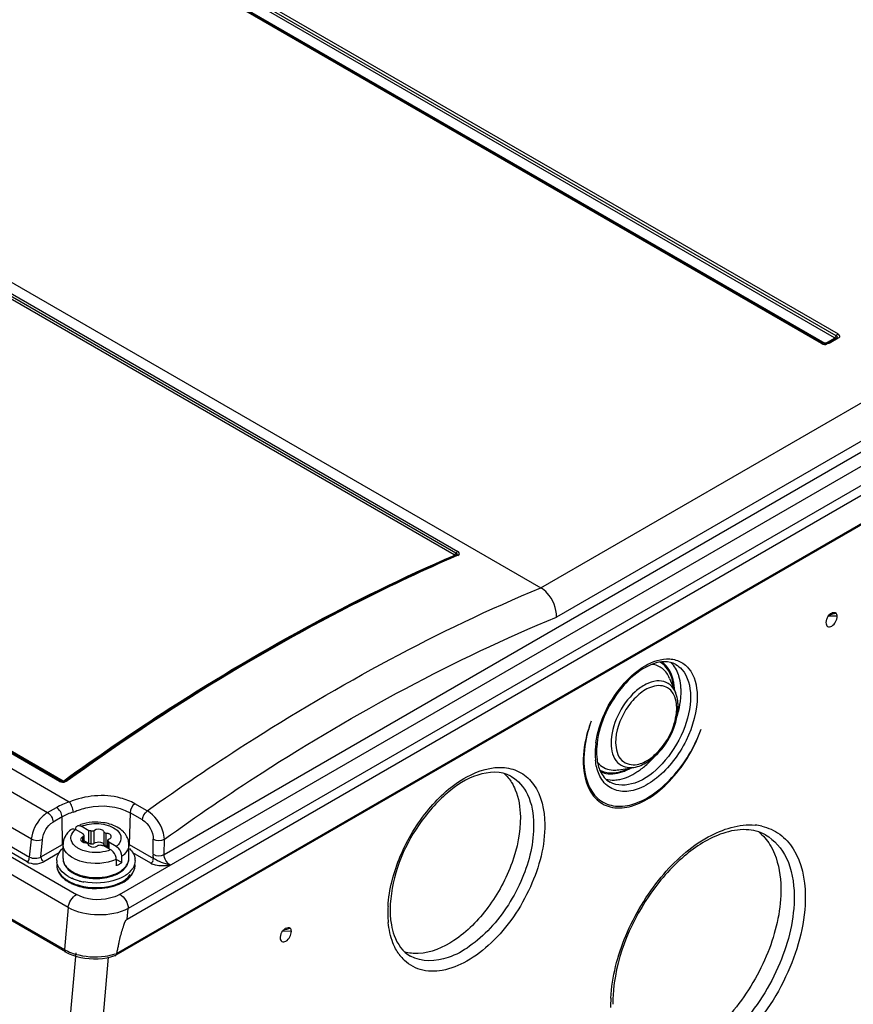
# Model space of a CAD drawing. Header units: inches. Extents: x 0 to 117, y 0 to 83.
# Tile 51 of 60: x 106.27 to 108.36, y 20.28 to 22.76. Entities that reach past the tile are written whole.
import ezdxf

# ---------------------------------------------------------------- set-up
doc = ezdxf.new("R2010")
doc.units = ezdxf.units.IN
doc.header["$LTSCALE"] = 6.431102
doc.header["$MEASUREMENT"] = 0
doc.layers.get('0').update_dxf_attribs({"linetype": 'CONTINUOUS'})

msp = doc.modelspace()

# ---------------------------------------------------------------- linework, layer by layer
at = {"color": 7, "linetype": 'CONTINUOUS'}
for p, q in [((101.9331, 24.5853), (107.5739, 21.3287)), ((106.3895, 20.791), (100.1058, 24.4188)), ((100.0556, 24.3898), (106.3353, 20.7643)), ((106.295, 20.6976), (100.0142, 24.3237)), ((108.3112, 21.9568), (104.7476, 24.0141)), ((108.3156, 21.9617), (104.752, 24.0191)), ((104.7563, 24.024), (108.3199, 21.9666)), ((108.2785, 21.9427), (104.7149, 24.0001)), ((108.2825, 21.9431), (104.7189, 24.0005)), ((104.7236, 24.0003), (108.2872, 21.9429)), ((107.3562, 21.4116), (103.7974, 23.4661)), ((107.3607, 21.416), (103.802, 23.4705)), ((103.8066, 23.4749), (107.3653, 21.4204)), ((106.3649, 20.8428), (102.8062, 22.8973)), ((102.8108, 22.8983), (106.3695, 20.8437)), ((102.8153, 22.8991), (106.3741, 20.8446)), ((107.5739, 21.3287), (109.2286, 22.284)), ((109.2711, 22.2129), (107.6128, 21.2555)), ((109.4367, 22.1972), (106.5377, 20.5235)), ((106.6282, 20.6596), (109.2721, 22.186)), ((106.5158, 20.5589), (109.2882, 22.1598)), ((106.5354, 20.4972), (109.4397, 22.174)), ((109.4624, 22.1127), (106.5065, 20.4061)), ((106.5083, 20.4106), (109.4647, 22.1175)), ((108.289, 21.9429), (108.3112, 21.9557)), ((108.316, 21.9559), (108.2937, 21.9431)), ((108.3199, 21.9555), (108.2977, 21.9427)), ((108.3164, 21.9562), (108.316, 21.9559)), ((108.3208, 21.9639), (108.3194, 21.964)), ((108.2925, 21.9414), (108.293, 21.9422)), ((108.293, 21.9422), (108.2932, 21.943)), ((104.9733, 21.4127), (106.2903, 20.6523)), ((107.3598, 21.41), (107.3568, 21.4087)), ((107.3615, 21.4108), (107.3598, 21.41)), ((107.362, 21.411), (107.3615, 21.4108)), ((107.3615, 21.4108), (107.3615, 21.4108)), ((107.362, 21.411), (107.362, 21.411)), ((107.3653, 21.4103), (107.3623, 21.409)), ((107.3669, 21.4192), (107.3653, 21.4204)), ((104.9575, 21.3965), (106.4081, 20.559)), ((106.2839, 20.641), (104.9664, 21.4016)), ((106.3874, 20.5259), (104.9368, 21.3634)), ((108.3013, 21.2641), (108.3033, 21.2654)), ((108.3178, 21.2576), (108.2951, 21.2574)), ((104.9721, 21.2321), (106.3781, 20.4204)), ((106.3801, 20.4149), (104.9741, 21.2266)), ((107.8971, 21.1015), (107.912, 21.066)), ((107.6817, 20.8935), (107.6817, 20.8905)), ((107.7692, 20.8719), (107.8072, 20.8779)), ((106.3697, 20.8435), (106.3695, 20.8437)), ((106.3767, 20.8448), (106.3791, 20.8465)), ((106.3806, 20.8444), (106.3806, 20.8444)), ((106.3807, 20.8422), (106.3828, 20.8431)), ((106.3834, 20.8464), (106.3809, 20.8446)), ((106.3828, 20.8431), (106.3849, 20.8442)), ((106.3353, 20.7643), (106.3576, 20.7772)), ((106.5855, 20.7689), (106.5545, 20.7867)), ((106.3716, 20.7535), (106.3492, 20.7406)), ((106.3731, 20.6844), (106.3716, 20.7535)), ((106.5423, 20.7641), (106.5405, 20.6844)), ((106.5735, 20.7461), (106.5423, 20.7641)), ((106.4249, 20.7109), (106.4058, 20.7219)), ((106.4178, 20.7309), (106.4198, 20.73)), ((106.4388, 20.719), (106.4198, 20.73)), ((106.4388, 20.6868), (106.4388, 20.719)), ((106.4447, 20.6861), (106.4447, 20.7182)), ((106.452, 20.6872), (106.452, 20.7193)), ((106.2903, 20.6523), (106.295, 20.6976)), ((106.3187, 20.653), (106.3222, 20.6962)), ((106.4186, 20.6983), (106.4183, 20.6967)), ((106.4242, 20.6912), (106.4242, 20.7033)), ((106.4249, 20.7109), (106.4249, 20.7075)), ((106.4268, 20.6912), (106.4268, 20.7061)), ((106.4388, 20.6868), (106.4268, 20.6938)), ((106.4772, 20.6833), (106.4772, 20.7154)), ((106.4826, 20.6802), (106.4826, 20.7123)), ((106.4868, 20.6752), (106.4868, 20.695)), ((106.4874, 20.6748), (106.4874, 20.6935)), ((106.4943, 20.7013), (106.495, 20.7027)), ((106.495, 20.7027), (106.4953, 20.7044)), ((106.6004, 20.6597), (106.6007, 20.6976)), ((106.6282, 20.6596), (106.6285, 20.6975)), ((106.3187, 20.653), (106.3731, 20.6844)), ((106.3741, 20.6491), (106.3741, 20.6845)), ((106.4203, 20.6925), (106.4221, 20.6912)), ((106.4683, 20.6901), (106.4707, 20.6894)), ((106.4707, 20.6894), (106.473, 20.6884)), ((106.4938, 20.6711), (106.4748, 20.6821)), ((106.4807, 20.6805), (106.4826, 20.6802)), ((106.5077, 20.6792), (106.4887, 20.6902)), ((106.4887, 20.6902), (106.4887, 20.6741)), ((106.4958, 20.6699), (106.4938, 20.6711)), ((106.5096, 20.6779), (106.5077, 20.6792)), ((106.5395, 20.6491), (106.5395, 20.6845)), ((106.5405, 20.6844), (106.6016, 20.6491)), ((106.3643, 20.6634), (106.3257, 20.6411)), ((106.5218, 20.6389), (106.5079, 20.6469)), ((106.5079, 20.6469), (106.5079, 20.6309)), ((106.5218, 20.6389), (106.5218, 20.655)), ((106.5946, 20.6373), (106.5494, 20.6634)), ((106.3983, 20.6154), (106.3993, 20.6148)), ((106.3872, 20.5929), (106.3882, 20.5923)), ((106.3874, 20.5259), (106.3781, 20.4204)), ((106.5354, 20.4972), (106.5377, 20.5235)), ((106.931, 20.473), (106.9329, 20.4743)), ((106.9475, 20.4664), (106.9248, 20.4662)), ((106.4059, 20.4126), (106.2886, 19.0783)), ((106.3854, 19.2287), (106.4886, 20.4012)), ((106.3898, 20.4099), (106.3988, 20.4063))]:
    msp.add_line(p, q, dxfattribs=at)
for points in [[(108.3112, 21.9568), (108.3118, 21.9571), (108.3123, 21.9575), (108.3129, 21.958), (108.3134, 21.9585), (108.3139, 21.9591), (108.3144, 21.9597), (108.3148, 21.9603), (108.3152, 21.961), (108.3159, 21.9624)], [(108.3112, 21.9568), (108.3114, 21.9567), (108.3115, 21.9565), (108.3116, 21.9564), (108.3116, 21.9563), (108.3116, 21.9562), (108.3116, 21.9561), (108.3115, 21.956), (108.3114, 21.9559), (108.3112, 21.9557)], [(108.3152, 21.9553), (108.3148, 21.9552), (108.3144, 21.9551), (108.3139, 21.955), (108.3134, 21.955), (108.3129, 21.9551), (108.3123, 21.9552), (108.3118, 21.9555), (108.3112, 21.9557)], [(108.3159, 21.9624), (108.3164, 21.963), (108.3168, 21.9637), (108.3173, 21.9643), (108.3178, 21.9648), (108.3183, 21.9654), (108.3188, 21.9658), (108.3194, 21.9662), (108.3199, 21.9666)], [(108.3199, 21.9555), (108.3194, 21.9558), (108.3188, 21.9561), (108.3183, 21.9562), (108.3178, 21.9563), (108.3173, 21.9563), (108.3168, 21.9562), (108.3164, 21.9561), (108.316, 21.9559)], [(108.2785, 21.9427), (108.2791, 21.943), (108.2796, 21.9432), (108.2802, 21.9434), (108.2807, 21.9434), (108.2812, 21.9434), (108.2817, 21.9434), (108.2821, 21.9433), (108.2825, 21.9431)], [(108.2851, 21.9422), (108.2856, 21.9422), (108.2861, 21.9424), (108.2867, 21.9426), (108.2872, 21.9429)], [(108.289, 21.9429), (108.2888, 21.9428), (108.2886, 21.9427), (108.2884, 21.9427), (108.2882, 21.9427), (108.288, 21.9427), (108.2878, 21.9427), (108.2876, 21.9427), (108.2874, 21.9428), (108.2872, 21.9429)], [(108.2911, 21.9422), (108.2906, 21.9422), (108.2901, 21.9424), (108.2895, 21.9426), (108.289, 21.9429)], [(108.2937, 21.9431), (108.2941, 21.9433), (108.2945, 21.9434)], [(108.2945, 21.9434), (108.295, 21.9434), (108.2955, 21.9434)], [(108.2955, 21.9434), (108.296, 21.9434), (108.2966, 21.9432), (108.2971, 21.943), (108.2977, 21.9427)], [(107.3561, 21.4102), (107.3563, 21.4104), (107.3565, 21.4105), (107.3566, 21.4106), (107.3567, 21.4108), (107.3567, 21.411), (107.3566, 21.4111), (107.3565, 21.4113), (107.3564, 21.4114), (107.3562, 21.4116)], [(107.3588, 21.4095), (107.3583, 21.4095), (107.3578, 21.4096), (107.3572, 21.4097), (107.3567, 21.41), (107.3561, 21.4102)], [(107.3611, 21.4166), (107.3603, 21.4153), (107.3599, 21.4147), (107.3594, 21.4141), (107.3589, 21.4135), (107.3584, 21.413), (107.3578, 21.4126), (107.3573, 21.4122), (107.3567, 21.4118), (107.3562, 21.4116)], [(107.3653, 21.4204), (107.3647, 21.4201), (107.3642, 21.4198), (107.3636, 21.4194), (107.3631, 21.4189), (107.3626, 21.4184), (107.3621, 21.4179), (107.3616, 21.4173), (107.3611, 21.4166)], [(107.3653, 21.4103), (107.3648, 21.4106), (107.3642, 21.4108), (107.3637, 21.411), (107.3631, 21.411), (107.3626, 21.411), (107.3621, 21.4109), (107.3616, 21.4108), (107.3615, 21.4108)], [(107.6816, 20.8906), (107.6815, 20.8905), (107.6813, 20.8903), (107.6812, 20.8902), (107.681, 20.8901), (107.6808, 20.89), (107.6807, 20.8899), (107.6805, 20.8898), (107.6803, 20.8897), (107.6801, 20.8896)], [(106.3649, 20.8428), (106.3655, 20.8431), (106.366, 20.8435), (106.3666, 20.8437), (106.3671, 20.8439), (106.3676, 20.844), (106.3681, 20.844), (106.3686, 20.844), (106.3691, 20.8438)], [(106.3691, 20.8438), (106.3699, 20.8435), (106.3704, 20.8434), (106.3708, 20.8433), (106.3713, 20.8434), (106.3719, 20.8435), (106.3724, 20.8436), (106.373, 20.8439), (106.3735, 20.8442), (106.3741, 20.8446)], [(106.3728, 20.8427), (106.3717, 20.8429), (106.3709, 20.8431), (106.3701, 20.8433), (106.3697, 20.8435)], [(106.3809, 20.8446), (106.3806, 20.8444), (106.3798, 20.8439), (106.3788, 20.8435), (106.3777, 20.8432), (106.3765, 20.8429), (106.3752, 20.8427), (106.374, 20.8427), (106.3728, 20.8427)], [(106.3741, 20.8446), (106.3743, 20.8444), (106.3746, 20.8444), (106.3748, 20.8443), (106.3752, 20.8443), (106.3755, 20.8443), (106.3758, 20.8444), (106.3761, 20.8445), (106.3764, 20.8446), (106.3767, 20.8448)], [(106.3806, 20.8444), (106.3805, 20.8443), (106.3801, 20.8441), (106.3797, 20.844), (106.3793, 20.844), (106.3788, 20.844), (106.3783, 20.8441), (106.3778, 20.8443), (106.3772, 20.8445), (106.3767, 20.8448)], [(106.3809, 20.8446), (106.3811, 20.8447), (106.3814, 20.8449), (106.3819, 20.845)], [(106.3819, 20.845), (106.3823, 20.8451), (106.3828, 20.845), (106.3833, 20.8449), (106.3838, 20.8448), (106.3843, 20.8445), (106.3849, 20.8442)], [(106.4447, 20.7182), (106.4441, 20.7184), (106.4434, 20.7185), (106.4428, 20.7186), (106.4421, 20.7187), (106.4415, 20.7188), (106.4408, 20.7189), (106.4402, 20.7189), (106.4395, 20.719), (106.4388, 20.719)], [(106.4249, 20.7109), (106.4249, 20.7105), (106.425, 20.7102), (106.425, 20.7098), (106.4252, 20.7094), (106.4253, 20.709), (106.4255, 20.7086), (106.4257, 20.7083), (106.4259, 20.7079), (106.4262, 20.7075)], [(106.4887, 20.6902), (106.4887, 20.6905), (106.4886, 20.6909), (106.4885, 20.6913), (106.4884, 20.6917), (106.4883, 20.6921), (106.4881, 20.6925), (106.4879, 20.6928), (106.4877, 20.6932), (106.4874, 20.6935)], [(106.4388, 20.6868), (106.4395, 20.6868), (106.4402, 20.6868), (106.4408, 20.6867), (106.4415, 20.6867), (106.4421, 20.6866), (106.4428, 20.6865)], [(106.4428, 20.6865), (106.4434, 20.6864), (106.444, 20.6862), (106.4447, 20.6861)], [(106.4689, 20.6829), (106.4695, 20.6827), (106.4702, 20.6826), (106.4708, 20.6825), (106.4715, 20.6824), (106.4721, 20.6823), (106.4728, 20.6822), (106.4734, 20.6822), (106.4741, 20.6821), (106.4748, 20.6821)], [(106.38, 20.4149), (106.3813, 20.4141), (106.3898, 20.4099)], [(106.3988, 20.4063), (106.4085, 20.4032), (106.4186, 20.4008), (106.4292, 20.399), (106.44, 20.3978), (106.451, 20.3974), (106.462, 20.3976), (106.4729, 20.3985), (106.4837, 20.4001)], [(106.4837, 20.4001), (106.4941, 20.4024), (106.5041, 20.4053), (106.5061, 20.4059)]]:
    msp.add_lwpolyline(points, dxfattribs=at)
for centre, radius, start, end in [((107.8473, 21.0953), 0.0557, 48.2717, 58.1413), ((107.788, 21.0705), 0.1211, 5.7471, 11.0927), ((107.8257, 21.0777), 0.0993, 17.3378, 18.9861), ((107.7781, 21.0683), 0.1294, 4.4167, 6.4444), ((107.7718, 21.0688), 0.1375, 1.694, 5.7754), ((107.7765, 21.0687), 0.1494, 0.8071, 5.777), ((107.7544, 21.0684), 0.1716, 356.2687, 0.8014), ((107.8182, 21.0321), 0.1001, 5.0771, 7.3138), ((107.8124, 21.0316), 0.106, 2.926, 5.0779), ((107.73, 21.0699), 0.196, 352.1487, 356.2832), ((107.82, 21.0268), 0.0949, 0.7962, 6.3016), ((107.8066, 21.0313), 0.1117, 0.8498, 2.9267), ((107.6753, 21.0807), 0.2519, 342.9018, 344.6516), ((107.8938, 20.9125), 0.1836, 176.2682, 180.8015), ((107.9196, 20.9109), 0.2095, 172.2002, 176.2836), ((107.8855, 20.9171), 0.1719, 176.2136, 180.7957), ((107.8701, 20.9122), 0.1599, 180.8069, 185.7774), ((107.8631, 20.9169), 0.1495, 180.817, 185.1498), ((107.7598, 20.9255), 0.0557, 217.9699, 224.9201), ((107.7362, 20.9852), 0.1258, 292.2889, 297.5949), ((107.7355, 20.9892), 0.1278, 294.5545, 297.3538), ((107.7292, 20.9989), 0.1411, 297.5399, 299.9561), ((106.4355, 20.6684), 0.0674, 126.7101, 128.6735), ((106.4508, 20.6391), 0.1007, 108.7852, 110.2387), ((106.4568, 20.6135), 0.127, 81.0714, 94.4672), ((108.0993, 20.599), 0.1346, 77.3493, 84.5921), ((106.4214, 20.6819), 0.0478, 148.6449, 151.6602), ((106.4233, 20.6808), 0.05, 142.7196, 148.6241), ((106.4321, 20.7115), 0.0227, 256.3513, 267.1064), ((106.4814, 20.6575), 0.0227, 76.2324, 87.1142), ((106.4986, 20.6845), 0.0408, 0.0058, 9.1701), ((106.3913, 20.6443), 0.0329, 180.0106, 188.4932), ((106.4865, 20.7031), 0.0597, 306.2567, 311.1093), ((106.4897, 20.6994), 0.0548, 311.1492, 313.2183), ((106.5117, 20.6491), 0.0278, 354.5967, 359.9552), ((106.5223, 20.6443), 0.0329, 0.0106, 8.4932), ((106.399, 20.6339), 0.0408, 196.1014, 203.8202), ((106.4049, 20.6505), 0.048, 212.5749, 218.9071), ((106.4978, 20.6536), 0.0427, 322.4245, 327.9161), ((106.5102, 20.6496), 0.0463, 325.7659, 327.1342), ((106.5212, 20.6332), 0.034, 346.1524, 354.3826), ((106.5222, 20.6331), 0.0331, 354.4053, 359.9545), ((106.4026, 20.6355), 0.0446, 203.8422, 211.2015), ((106.4302, 20.6631), 0.0841, 235.2159, 237.4297), ((106.4362, 20.6891), 0.0981, 240.053, 244.1933), ((106.4405, 20.6979), 0.108, 244.1509, 245.6642), ((106.4375, 20.6785), 0.076, 238.1159, 240.0081), ((106.4383, 20.6847), 0.08, 240.8146, 242.018), ((106.4415, 20.6856), 0.0842, 240.0806, 245.493), ((106.4421, 20.6919), 0.0881, 242.0653, 246.2375), ((106.4474, 20.7041), 0.1015, 246.2457, 251.0483), ((106.4474, 20.6983), 0.0981, 245.4701, 250.3063), ((106.4513, 20.7091), 0.1096, 250.2888, 254.7668), ((106.4514, 20.7156), 0.1137, 251.0288, 255.495), ((106.454, 20.7191), 0.12, 254.7673, 258.9711), ((106.4542, 20.7263), 0.1247, 255.497, 259.703), ((106.4522, 20.7065), 0.1061, 254.0577, 255.4379), ((106.4563, 20.7314), 0.1325, 259.0006, 266.8246), ((106.4321, 20.666), 0.0875, 237.4208, 238.317), ((106.4331, 20.6677), 0.0895, 238.3167, 239.1366), ((106.4341, 20.6694), 0.0915, 239.1367, 240.0021), ((106.4345, 20.6748), 0.0946, 240.6888, 241.7329), ((106.4389, 20.6833), 0.1042, 241.7845, 246.1352), ((106.4455, 20.6982), 0.1205, 246.1383, 250.9539), ((106.4503, 20.7119), 0.135, 250.9343, 255.4107), ((106.4534, 20.735), 0.1473, 255.0777, 259.3535), ((107.4783, 20.512), 0.2887, 176.6742, 179.1267), ((107.4563, 20.5201), 0.2609, 176.7249, 180.809), ((107.4593, 20.5123), 0.2697, 179.1346, 180.8503), ((107.4372, 20.5119), 0.2476, 180.815, 185.3479), ((107.4238, 20.5196), 0.2285, 180.8171, 185.1284), ((107.3959, 20.5171), 0.2004, 185.1158, 189.8108), ((107.9171, 20.101), 1.4424, 166.9756, 167.3865), ((107.6757, 20.1569), 1.1947, 166.5276, 166.9762), ((106.4328, 20.5163), 0.1104, 240.2563, 245.0399), ((106.464, 20.5486), 0.1449, 286.6119, 287.7874), ((106.5053, 20.4082), 0.00237, 288.6082, 299.9437), ((108.1355, 20.052), 1.6662, 167.3815, 167.5731), ((107.3078, 20.4732), 0.1107, 215.3989, 223.1344), ((108.1037, 20.2797), 0.3547, 176.9955, 179.4563), ((108.0813, 20.2878), 0.3266, 177.1183, 180.819), ((108.0822, 20.28), 0.3332, 179.4672, 180.8532)]:
    msp.add_arc(centre, radius, start, end, dxfattribs=at)
for points, knots in [([(108.3156, 21.9617), (108.3165, 21.9611), (108.318, 21.9592), (108.3171, 21.957), (108.3164, 21.9563)], [0, 0, 0, 0, 0.512068, 1, 1, 1, 1]), ([(108.3199, 21.9555), (108.3218, 21.9566), (108.3268, 21.9594), (108.3225, 21.9636), (108.3208, 21.9639)], [0, 0, 0, 0, 0.550712, 1, 1, 1, 1]), ([(108.2855, 21.942), (108.2852, 21.9421), (108.2845, 21.942), (108.2844, 21.9427), (108.2845, 21.9428)], [0, 0, 0, 0, 0.638905, 1, 1, 1, 1]), ([(106.3791, 20.8465), (106.459, 20.9043), (106.7692, 21.1174), (107.101, 21.3003), (107.3561, 21.4102)], [0, 0, 0, 0, 0.261823, 1, 1, 1, 1]), ([(107.3607, 21.416), (107.3618, 21.4154), (107.3647, 21.414), (107.3624, 21.4117), (107.3615, 21.4117)], [0, 0, 0, 0, 0.585204, 1, 1, 1, 1]), ([(107.3653, 21.4103), (107.3671, 21.4111), (107.3709, 21.4139), (107.3683, 21.4181), (107.3669, 21.4192)], [0, 0, 0, 0, 0.506218, 1, 1, 1, 1]), ([(107.3568, 21.4087), (107.2747, 21.3732), (106.9351, 21.2135), (106.6149, 21.0138), (106.3834, 20.8464)], [0, 0, 0, 0, 0.238398, 1, 1, 1, 1]), ([(107.3623, 21.409), (107.2799, 21.3734), (106.9388, 21.2131), (106.6173, 21.0125), (106.3849, 20.8442)], [0, 0, 0, 0, 0.238307, 1, 1, 1, 1]), ([(106.5855, 20.7689), (106.6662, 20.8267), (106.98, 21.0391), (107.3153, 21.2213), (107.5734, 21.329)], [0, 0, 0, 0, 0.262025, 1, 1, 1, 1]), ([(107.6128, 21.2555), (107.6138, 21.277), (107.6013, 21.3067), (107.5798, 21.3253), (107.5739, 21.3287)], [0, 0, 0, 0, 0.76164, 1, 1, 1, 1]), ([(106.6285, 20.6975), (106.7088, 20.7552), (107.0209, 20.9678), (107.3555, 21.1485), (107.6128, 21.2555)], [0, 0, 0, 0, 0.26194, 1, 1, 1, 1]), ([(108.2897, 21.2414), (108.2897, 21.2379), (108.2925, 21.2294), (108.3067, 21.2325), (108.3146, 21.2431), (108.318, 21.2527), (108.3178, 21.2576)], [0, 0, 0, 0, 0.207929, 0.412055, 0.706023, 1, 1, 1, 1]), ([(108.2903, 21.2466), (108.2901, 21.2457), (108.2898, 21.244), (108.2897, 21.2422), (108.2897, 21.2414)], [0, 0, 0, 0, 0.517499, 1, 1, 1, 1]), ([(108.2923, 21.2523), (108.2919, 21.2514), (108.2911, 21.2495), (108.2906, 21.2476), (108.2903, 21.2466)], [0, 0, 0, 0, 0.504788, 1, 1, 1, 1]), ([(107.7121, 20.9393), (107.7192, 20.9913), (107.7607, 21.0808), (107.8459, 21.1483), (107.8895, 21.1502)], [0, 0, 0, 0, 0.546248, 1, 1, 1, 1]), ([(107.8846, 21.1432), (107.8655, 21.1431), (107.8221, 21.1254), (107.7522, 21.0579), (107.7174, 20.9812), (107.714, 20.9285)], [0, 0, 0, 0, 0.197045, 0.455202, 1, 1, 1, 1]), ([(107.8895, 21.1502), (107.9, 21.1507), (107.9213, 21.1476), (107.958, 21.1192), (107.9659, 21.0818), (107.9663, 21.0578)], [0, 0, 0, 0, 0.234461, 0.46164, 1, 1, 1, 1]), ([(107.8971, 21.1015), (107.8932, 21.1108), (107.8816, 21.128), (107.8621, 21.1356), (107.8526, 21.1367)], [0, 0, 0, 0, 0.513832, 1, 1, 1, 1]), ([(107.9123, 21.1364), (107.9181, 21.1332), (107.9418, 21.1139), (107.9493, 21.0809), (107.9496, 21.0576)], [0, 0, 0, 0, 0.221789, 1, 1, 1, 1]), ([(107.9059, 21.0769), (107.9015, 21.0831), (107.8889, 21.0938), (107.8631, 21.0967), (107.8358, 21.0873), (107.7987, 21.0605), (107.7634, 21.0104), (107.7499, 20.9616), (107.7502, 20.9378)], [0, 0, 0, 0, 0.090237, 0.183479, 0.293355, 0.423296, 0.719165, 1, 1, 1, 1]), ([(107.8886, 21.0797), (107.8766, 21.0853), (107.8472, 21.082), (107.8135, 21.0577), (107.7772, 21.0132), (107.7612, 20.9687), (107.7616, 20.9396)], [0, 0, 0, 0, 0.187755, 0.372605, 0.586244, 1, 1, 1, 1]), ([(107.9663, 21.0578), (107.9669, 21.0193), (107.944, 20.941), (107.8853, 20.8622), (107.8244, 20.8237), (107.7805, 20.8137), (107.7409, 20.8267), (107.7252, 20.8484), (107.72, 20.8601)], [0, 0, 0, 0, 0.285255, 0.581749, 0.708357, 0.81354, 0.904782, 1, 1, 1, 1]), ([(107.9496, 21.0576), (107.9501, 21.0274), (107.9346, 20.9643), (107.8849, 20.8872), (107.8207, 20.8339), (107.7655, 20.8306), (107.7475, 20.8406)], [0, 0, 0, 0, 0.271561, 0.563592, 0.814708, 1, 1, 1, 1]), ([(107.7003, 20.9941), (107.6969, 20.9852), (107.6857, 20.9515), (107.6798, 20.9158), (107.6801, 20.8896)], [0, 0, 0, 0, 0.265699, 1, 1, 1, 1]), ([(107.7003, 20.9941), (107.6972, 20.9855), (107.6867, 20.953), (107.6814, 20.9186), (107.6817, 20.8935)], [0, 0, 0, 0, 0.265284, 1, 1, 1, 1]), ([(107.8072, 20.8779), (107.8193, 20.8799), (107.8715, 20.9032), (107.9047, 20.9573), (107.9145, 20.9998)], [0, 0, 0, 0, 0.219771, 1, 1, 1, 1]), ([(107.8316, 20.8905), (107.8418, 20.8952), (107.8822, 20.9238), (107.9079, 20.9715), (107.9135, 21.0088)], [0, 0, 0, 0, 0.228222, 1, 1, 1, 1]), ([(107.6801, 20.8896), (107.6808, 20.8565), (107.6939, 20.802), (107.7546, 20.7729), (107.8055, 20.7787), (107.857, 20.8054), (107.9237, 20.8657), (107.9602, 20.9285), (107.9763, 20.9738)], [0, 0, 0, 0, 0.217201, 0.311005, 0.415434, 0.540523, 0.68548, 1, 1, 1, 1]), ([(107.6817, 20.8905), (107.6828, 20.858), (107.6968, 20.805), (107.7566, 20.7771), (107.8067, 20.7828), (107.8575, 20.8089), (107.9235, 20.8679), (107.9599, 20.9293), (107.9763, 20.9738)], [0, 0, 0, 0, 0.216174, 0.310214, 0.414926, 0.540044, 0.68488, 1, 1, 1, 1]), ([(107.7502, 20.9378), (107.7505, 20.9211), (107.7574, 20.8859), (107.7931, 20.8757), (107.8072, 20.8779)], [0, 0, 0, 0, 0.539798, 1, 1, 1, 1]), ([(107.7616, 20.9396), (107.7619, 20.9241), (107.7687, 20.8909), (107.8027, 20.8827), (107.8158, 20.8853)], [0, 0, 0, 0, 0.537374, 1, 1, 1, 1]), ([(107.1901, 20.5288), (107.1926, 20.572), (107.2162, 20.6603), (107.285, 20.7735), (107.3745, 20.856), (107.4499, 20.8806), (107.4822, 20.8775)], [0, 0, 0, 0, 0.265048, 0.546831, 0.801046, 1, 1, 1, 1]), ([(107.4987, 20.8559), (107.4744, 20.8694), (107.4093, 20.8652), (107.3317, 20.813), (107.2416, 20.7103), (107.1998, 20.6055), (107.1958, 20.535)], [0, 0, 0, 0, 0.169858, 0.351051, 0.567738, 1, 1, 1, 1]), ([(107.4822, 20.8775), (107.4966, 20.8762), (107.5254, 20.8675), (107.5727, 20.8225), (107.583, 20.7702), (107.5835, 20.7358)], [0, 0, 0, 0, 0.227695, 0.456426, 1, 1, 1, 1]), ([(107.7179, 20.8827), (107.7192, 20.8779), (107.7248, 20.8615), (107.7366, 20.8467), (107.7475, 20.8406)], [0, 0, 0, 0, 0.286696, 1, 1, 1, 1]), ([(107.7203, 20.8862), (107.7293, 20.8772), (107.7473, 20.8698), (107.7646, 20.8712), (107.7692, 20.8719)], [0, 0, 0, 0, 0.729064, 1, 1, 1, 1]), ([(107.7215, 20.8715), (107.726, 20.8689), (107.7476, 20.8602), (107.7725, 20.8656), (107.7886, 20.873)], [0, 0, 0, 0, 0.228093, 1, 1, 1, 1]), ([(107.7233, 20.8677), (107.7276, 20.8656), (107.7472, 20.8587), (107.7692, 20.8628), (107.7839, 20.8688)], [0, 0, 0, 0, 0.229593, 1, 1, 1, 1]), ([(107.7584, 20.8462), (107.763, 20.8464), (107.7831, 20.8491), (107.802, 20.858), (107.8151, 20.8664)], [0, 0, 0, 0, 0.226694, 1, 1, 1, 1]), ([(107.4987, 20.8559), (107.5168, 20.8458), (107.5483, 20.8077), (107.5553, 20.7608), (107.5557, 20.7355)], [0, 0, 0, 0, 0.45046, 1, 1, 1, 1]), ([(107.5005, 20.8401), (107.504, 20.8343), (107.5174, 20.8076), (107.522, 20.7771), (107.5223, 20.7541)], [0, 0, 0, 0, 0.227128, 1, 1, 1, 1]), ([(106.5545, 20.7867), (106.5432, 20.7929), (106.4908, 20.8138), (106.4295, 20.8074), (106.3897, 20.7908)], [0, 0, 0, 0, 0.231377, 1, 1, 1, 1]), ([(106.4, 20.7657), (106.3996, 20.7705), (106.3966, 20.7791), (106.3931, 20.7883), (106.3896, 20.791)], [0, 0, 0, 0, 0.517761, 1, 1, 1, 1]), ([(106.4, 20.7657), (106.4115, 20.7709), (106.4574, 20.7856), (106.5114, 20.782), (106.5423, 20.7641)], [0, 0, 0, 0, 0.261239, 1, 1, 1, 1]), ([(106.6285, 20.6975), (106.6283, 20.7043), (106.6224, 20.732), (106.6044, 20.7579), (106.5858, 20.7687)], [0, 0, 0, 0, 0.240148, 1, 1, 1, 1]), ([(106.3353, 20.7643), (106.3298, 20.7612), (106.3093, 20.7442), (106.2962, 20.718), (106.2945, 20.6978)], [0, 0, 0, 0, 0.236282, 1, 1, 1, 1]), ([(107.5223, 20.7541), (107.5229, 20.7151), (107.5057, 20.6332), (107.4473, 20.5253), (107.3669, 20.4425), (107.2978, 20.412), (107.2661, 20.4106)], [0, 0, 0, 0, 0.254746, 0.533515, 0.792713, 1, 1, 1, 1]), ([(106.4057, 20.722), (106.4057, 20.723), (106.4059, 20.7249), (106.4064, 20.7268), (106.4068, 20.7276)], [0, 0, 0, 0, 0.52706, 1, 1, 1, 1]), ([(106.4068, 20.7276), (106.4072, 20.7284), (106.4081, 20.7299), (106.4096, 20.7309), (106.4104, 20.7313)], [0, 0, 0, 0, 0.516757, 1, 1, 1, 1]), ([(106.4397, 20.7355), (106.4555, 20.7381), (106.4774, 20.737), (106.4967, 20.7289), (106.5008, 20.7265)], [0, 0, 0, 0, 0.770018, 1, 1, 1, 1]), ([(106.4772, 20.7154), (106.4771, 20.7164), (106.476, 20.7184), (106.4742, 20.7198), (106.4732, 20.7204)], [0, 0, 0, 0, 0.453983, 1, 1, 1, 1]), ([(106.5257, 20.7161), (106.5164, 20.7257), (106.4991, 20.7343), (106.4813, 20.7382), (106.4765, 20.739)], [0, 0, 0, 0, 0.731643, 1, 1, 1, 1]), ([(107.5835, 20.7358), (107.5844, 20.6818), (107.5546, 20.5707), (107.4759, 20.4552), (107.3926, 20.3904), (107.3306, 20.365), (107.2709, 20.3651), (107.2388, 20.385), (107.227, 20.3975)], [0, 0, 0, 0, 0.277696, 0.572363, 0.703832, 0.816342, 0.911443, 1, 1, 1, 1]), ([(107.5557, 20.7355), (107.5564, 20.6892), (107.5325, 20.5932), (107.4682, 20.4908), (107.3982, 20.4284), (107.3337, 20.3915), (107.2742, 20.3883), (107.2467, 20.4037)], [0, 0, 0, 0, 0.271083, 0.562602, 0.696874, 0.815031, 1, 1, 1, 1]), ([(107.7495, 20.2983), (107.7523, 20.3521), (107.7813, 20.462), (107.8666, 20.6031), (107.9778, 20.706), (108.0717, 20.7368), (108.112, 20.733)], [0, 0, 0, 0, 0.264607, 0.546471, 0.800945, 1, 1, 1, 1]), ([(108.138, 20.7084), (108.1234, 20.7166), (108.0863, 20.7258), (108.0121, 20.7113), (107.9242, 20.6546), (107.8123, 20.5248), (107.7596, 20.3929), (107.7552, 20.3042)], [0, 0, 0, 0, 0.08063, 0.176326, 0.357022, 0.572058, 1, 1, 1, 1]), ([(108.1288, 20.7303), (108.1447, 20.7267), (108.1761, 20.7128), (108.2258, 20.6569), (108.237, 20.597), (108.2376, 20.5571)], [0, 0, 0, 0, 0.223422, 0.453785, 1, 1, 1, 1]), ([(106.4128, 20.6745), (106.4106, 20.6758), (106.4034, 20.6804), (106.3971, 20.6874), (106.3951, 20.6933)], [0, 0, 0, 0, 0.283621, 1, 1, 1, 1]), ([(106.4183, 20.6967), (106.4183, 20.696), (106.4187, 20.6944), (106.4197, 20.6931), (106.4203, 20.6925)], [0, 0, 0, 0, 0.470044, 1, 1, 1, 1]), ([(106.4266, 20.7061), (106.4266, 20.7055), (106.4259, 20.7043), (106.4248, 20.7035), (106.4241, 20.7032)], [0, 0, 0, 0, 0.455471, 1, 1, 1, 1]), ([(106.4262, 20.7075), (106.4264, 20.7073), (106.4266, 20.7069), (106.4267, 20.7064), (106.4266, 20.7061)], [0, 0, 0, 0, 0.506858, 1, 1, 1, 1]), ([(106.4826, 20.7123), (106.4814, 20.7124), (106.4793, 20.713), (106.4774, 20.7145), (106.4772, 20.7154)], [0, 0, 0, 0, 0.574889, 1, 1, 1, 1]), ([(106.4874, 20.6935), (106.4872, 20.6937), (106.487, 20.6942), (106.4869, 20.6947), (106.487, 20.695)], [0, 0, 0, 0, 0.506858, 1, 1, 1, 1]), ([(106.487, 20.695), (106.487, 20.6956), (106.4877, 20.6968), (106.4888, 20.6976), (106.4895, 20.6979)], [0, 0, 0, 0, 0.455471, 1, 1, 1, 1]), ([(106.4895, 20.6979), (106.4904, 20.6983), (106.4922, 20.6992), (106.4937, 20.7006), (106.4943, 20.7013)], [0, 0, 0, 0, 0.536227, 1, 1, 1, 1]), ([(106.4944, 20.7072), (106.4941, 20.7077), (106.4932, 20.7087), (106.4921, 20.7095), (106.4915, 20.7099)], [0, 0, 0, 0, 0.473416, 1, 1, 1, 1]), ([(106.4953, 20.7044), (106.4953, 20.7048), (106.4951, 20.7058), (106.4947, 20.7068), (106.4944, 20.7072)], [0, 0, 0, 0, 0.484663, 1, 1, 1, 1]), ([(108.138, 20.7084), (108.1608, 20.6957), (108.2005, 20.6478), (108.2093, 20.5887), (108.2098, 20.5568)], [0, 0, 0, 0, 0.45046, 1, 1, 1, 1]), ([(106.4808, 20.6669), (106.4635, 20.6628), (106.4389, 20.6632), (106.4174, 20.6719), (106.4128, 20.6745)], [0, 0, 0, 0, 0.768687, 1, 1, 1, 1]), ([(106.4221, 20.6912), (106.4228, 20.6908), (106.4243, 20.6901), (106.4259, 20.6896), (106.4268, 20.6894)], [0, 0, 0, 0, 0.476448, 1, 1, 1, 1]), ([(106.431, 20.6888), (106.4322, 20.6887), (106.4343, 20.6881), (106.4362, 20.6866), (106.4364, 20.6857)], [0, 0, 0, 0, 0.574889, 1, 1, 1, 1]), ([(106.4364, 20.6857), (106.4365, 20.6847), (106.4376, 20.6826), (106.4393, 20.6813), (106.4404, 20.6807)], [0, 0, 0, 0, 0.453983, 1, 1, 1, 1]), ([(106.4447, 20.6861), (106.4452, 20.6859), (106.4463, 20.6858), (106.4475, 20.6858), (106.4481, 20.6859)], [0, 0, 0, 0, 0.479996, 1, 1, 1, 1]), ([(106.4481, 20.6859), (106.4489, 20.686), (106.4503, 20.6863), (106.4517, 20.6869), (106.4522, 20.6873)], [0, 0, 0, 0, 0.548546, 1, 1, 1, 1]), ([(106.473, 20.6884), (106.4741, 20.6878), (106.4759, 20.6864), (106.4771, 20.6843), (106.4772, 20.6833)], [0, 0, 0, 0, 0.547258, 1, 1, 1, 1]), ([(106.4772, 20.6833), (106.4773, 20.6827), (106.4785, 20.6814), (106.4799, 20.6808), (106.4807, 20.6805)], [0, 0, 0, 0, 0.424395, 1, 1, 1, 1]), ([(106.5131, 20.6749), (106.5126, 20.6754), (106.5114, 20.6765), (106.5102, 20.6775), (106.5096, 20.6779)], [0, 0, 0, 0, 0.511235, 1, 1, 1, 1]), ([(108.1489, 20.6837), (108.1534, 20.6764), (108.1702, 20.6427), (108.1759, 20.6044), (108.1764, 20.5755)], [0, 0, 0, 0, 0.227128, 1, 1, 1, 1]), ([(106.5079, 20.6469), (106.482, 20.6352), (106.441, 20.6331), (106.406, 20.6463), (106.3983, 20.6507)], [0, 0, 0, 0, 0.763146, 1, 1, 1, 1]), ([(106.5079, 20.6469), (106.5079, 20.6477), (106.5078, 20.6492), (106.5075, 20.6507), (106.5074, 20.6515)], [0, 0, 0, 0, 0.484651, 1, 1, 1, 1]), ([(106.5119, 20.6135), (106.5157, 20.6155), (106.5281, 20.6229), (106.5384, 20.6363), (106.5393, 20.6465)], [0, 0, 0, 0, 0.2961, 1, 1, 1, 1]), ([(106.5503, 20.6621), (106.5509, 20.6611), (106.5519, 20.659), (106.5528, 20.6568), (106.5532, 20.6557)], [0, 0, 0, 0, 0.506477, 1, 1, 1, 1]), ([(106.5532, 20.6557), (106.5536, 20.6546), (106.5543, 20.6525), (106.5547, 20.6503), (106.5549, 20.6492)], [0, 0, 0, 0, 0.503937, 1, 1, 1, 1]), ([(106.3605, 20.6214), (106.3608, 20.6203), (106.3617, 20.6182), (106.3628, 20.6161), (106.3634, 20.6151)], [0, 0, 0, 0, 0.493543, 1, 1, 1, 1]), ([(106.3759, 20.6393), (106.3767, 20.637), (106.3818, 20.627), (106.3909, 20.6197), (106.3983, 20.6154)], [0, 0, 0, 0, 0.222732, 1, 1, 1, 1]), ([(106.4156, 20.5791), (106.4293, 20.5753), (106.4766, 20.5691), (106.5408, 20.5869), (106.5529, 20.62)], [0, 0, 0, 0, 0.287561, 1, 1, 1, 1]), ([(106.5224, 20.5907), (106.5265, 20.5928), (106.54, 20.6008), (106.5515, 20.6141), (106.5542, 20.625)], [0, 0, 0, 0, 0.290645, 1, 1, 1, 1]), ([(106.5946, 20.6373), (106.5981, 20.6355), (106.6139, 20.6293), (106.6314, 20.6315), (106.6442, 20.633)], [0, 0, 0, 0, 0.232091, 1, 1, 1, 1]), ([(106.3634, 20.6151), (106.3674, 20.6082), (106.3755, 20.6002), (106.3846, 20.5944), (106.3872, 20.5929)], [0, 0, 0, 0, 0.72471, 1, 1, 1, 1]), ([(106.4096, 20.5823), (106.4339, 20.5739), (106.4821, 20.5712), (106.5309, 20.591), (106.5429, 20.6087)], [0, 0, 0, 0, 0.546893, 1, 1, 1, 1]), ([(106.5306, 20.6067), (106.5239, 20.6023), (106.4913, 20.587), (106.4533, 20.5852), (106.4262, 20.5903)], [0, 0, 0, 0, 0.22645, 1, 1, 1, 1]), ([(106.449, 20.5991), (106.4646, 20.5982), (106.4856, 20.6004), (106.5047, 20.6079), (106.509, 20.61)], [0, 0, 0, 0, 0.765261, 1, 1, 1, 1]), ([(106.4163, 20.5812), (106.4429, 20.5743), (106.481, 20.5743), (106.5149, 20.5868), (106.5224, 20.5907)], [0, 0, 0, 0, 0.765745, 1, 1, 1, 1]), ([(108.1764, 20.5755), (108.1772, 20.5239), (108.1534, 20.4158), (108.0739, 20.2758), (107.9666, 20.1721), (107.8741, 20.1399), (107.8344, 20.1436)], [0, 0, 0, 0, 0.259196, 0.541771, 0.799414, 1, 1, 1, 1]), ([(106.5158, 20.5589), (106.5081, 20.5544), (106.4735, 20.542), (106.4322, 20.5451), (106.4081, 20.559)], [0, 0, 0, 0, 0.240704, 1, 1, 1, 1]), ([(108.2376, 20.5571), (108.2386, 20.4912), (108.2026, 20.355), (108.1072, 20.213), (108.0057, 20.1319), (107.9299, 20.0988), (107.8565, 20.096), (107.8156, 20.1181), (107.8004, 20.1326)], [0, 0, 0, 0, 0.276363, 0.570395, 0.702377, 0.815894, 0.911846, 1, 1, 1, 1]), ([(108.2098, 20.5568), (108.2107, 20.4986), (108.1806, 20.3777), (108.0994, 20.2489), (108.012, 20.1703), (107.9448, 20.1332), (107.8787, 20.1198), (107.8375, 20.13), (107.8208, 20.1393)], [0, 0, 0, 0, 0.269915, 0.560178, 0.693871, 0.81152, 0.911792, 1, 1, 1, 1]), ([(106.5377, 20.5235), (106.5152, 20.5114), (106.4623, 20.5027), (106.4098, 20.5131), (106.3874, 20.5259)], [0, 0, 0, 0, 0.497879, 1, 1, 1, 1]), ([(106.5139, 20.4352), (106.5164, 20.4457), (106.5202, 20.4618), (106.5274, 20.4817), (106.5304, 20.4943), (106.5354, 20.4972)], [0, 0, 0, 0, 0.48892, 0.738516, 1, 1, 1, 1]), ([(107.1984, 20.4829), (107.2, 20.4738), (107.2074, 20.4433), (107.2273, 20.4145), (107.2467, 20.4037)], [0, 0, 0, 0, 0.295875, 1, 1, 1, 1]), ([(106.9193, 20.4502), (106.9193, 20.4468), (106.9221, 20.4382), (106.9363, 20.4413), (106.9442, 20.4519), (106.9476, 20.4616), (106.9475, 20.4664)], [0, 0, 0, 0, 0.207929, 0.412055, 0.706023, 1, 1, 1, 1]), ([(106.92, 20.4554), (106.9198, 20.4546), (106.9195, 20.4528), (106.9193, 20.4511), (106.9193, 20.4502)], [0, 0, 0, 0, 0.517499, 1, 1, 1, 1]), ([(106.9219, 20.4611), (106.9215, 20.4602), (106.9208, 20.4583), (106.9202, 20.4564), (106.92, 20.4554)], [0, 0, 0, 0, 0.504788, 1, 1, 1, 1]), ([(106.3798, 20.4143), (106.3792, 20.4146), (106.378, 20.4165), (106.3793, 20.4183), (106.3799, 20.4193)], [0, 0, 0, 0, 0.33677, 1, 1, 1, 1]), ([(106.5083, 20.4106), (106.5083, 20.4097), (106.5081, 20.408), (106.5071, 20.4065), (106.5065, 20.4061)], [0, 0, 0, 0, 0.565756, 1, 1, 1, 1])]:
    msp.add_open_spline(points, degree=3, knots=knots, dxfattribs=at)
for points in [[(108.2785, 21.9427), (108.2826, 21.9404), (108.2895, 21.9378), (108.2925, 21.9414)], [(108.2937, 21.9431), (108.2913, 21.9417), (108.2882, 21.9417), (108.2855, 21.942)], [(108.2923, 21.2523), (108.2943, 21.2569), (108.2974, 21.2611), (108.3013, 21.2641)], [(108.315, 21.2654), (108.3089, 21.2635), (108.3028, 21.2614), (108.2967, 21.2597)], [(108.3033, 21.2654), (108.3066, 21.2674), (108.3122, 21.2682), (108.315, 21.2654)], [(108.3178, 21.2576), (108.3177, 21.2604), (108.3169, 21.2635), (108.315, 21.2654)], [(107.8854, 21.1326), (107.8815, 21.1364), (107.8771, 21.1397), (107.8724, 21.1422)], [(107.9123, 21.1364), (107.904, 21.141), (107.8941, 21.1432), (107.8846, 21.1432)], [(107.9196, 21.11), (107.9156, 21.1216), (107.9092, 21.1328), (107.9002, 21.1411)], [(107.9007, 21.1139), (107.8969, 21.1225), (107.8914, 21.1306), (107.8844, 21.1369)], [(107.8972, 21.116), (107.8941, 21.122), (107.8902, 21.1278), (107.8854, 21.1326)], [(107.9046, 21.0949), (107.903, 21.1022), (107.9006, 21.1094), (107.8972, 21.116)], [(107.9069, 21.0938), (107.9055, 21.1007), (107.9035, 21.1075), (107.9007, 21.1139)], [(107.9066, 21.0828), (107.9062, 21.0869), (107.9055, 21.0909), (107.9046, 21.0949)], [(107.9252, 21.0837), (107.9244, 21.0917), (107.9229, 21.0996), (107.9205, 21.1073)], [(107.9078, 21.0603), (107.9037, 21.0685), (107.8968, 21.0759), (107.8886, 21.0797)], [(107.912, 21.066), (107.9104, 21.0699), (107.9084, 21.0736), (107.9059, 21.0769)], [(107.9154, 21.0559), (107.9145, 21.0594), (107.9133, 21.0628), (107.912, 21.066)], [(107.9143, 21.0372), (107.9134, 21.0451), (107.9114, 21.0532), (107.9078, 21.0603)], [(107.9175, 21.0448), (107.917, 21.0486), (107.9163, 21.0523), (107.9154, 21.0559)], [(107.9181, 21.014), (107.9208, 21.0236), (107.9228, 21.0334), (107.9242, 21.0432)], [(107.9135, 21.0088), (107.9144, 21.0152), (107.915, 21.0217), (107.9149, 21.0281)], [(107.9145, 20.9998), (107.9171, 21.0106), (107.9185, 21.0218), (107.9183, 21.0329)], [(107.72, 20.8601), (107.715, 20.8714), (107.7122, 20.8838), (107.711, 20.8961)], [(107.7142, 20.9035), (107.7149, 20.8965), (107.716, 20.8895), (107.7179, 20.8827)], [(107.8158, 20.8853), (107.8213, 20.8864), (107.8266, 20.8882), (107.8316, 20.8905)], [(107.8365, 20.8825), (107.8448, 20.8897), (107.8526, 20.8975), (107.8598, 20.9058)], [(107.8151, 20.8664), (107.8226, 20.8712), (107.8297, 20.8767), (107.8365, 20.8825)], [(106.3649, 20.8428), (106.3696, 20.8403), (106.3757, 20.8404), (106.3807, 20.8422)], [(107.4818, 20.8627), (107.4891, 20.8562), (107.4954, 20.8484), (107.5005, 20.8401)], [(107.737, 20.8484), (107.7439, 20.8465), (107.7513, 20.8459), (107.7584, 20.8462)], [(106.3895, 20.791), (106.3784, 20.7875), (106.3676, 20.783), (106.3576, 20.7772)], [(106.3716, 20.7535), (106.3713, 20.7627), (106.3656, 20.7727), (106.3576, 20.7772)], [(106.5545, 20.7867), (106.5476, 20.7817), (106.5425, 20.7727), (106.5423, 20.7641)], [(106.5735, 20.7461), (106.5737, 20.7546), (106.5788, 20.7637), (106.5858, 20.7687)], [(106.3353, 20.7643), (106.3432, 20.7597), (106.349, 20.7498), (106.3492, 20.7406)], [(106.4, 20.7657), (106.3901, 20.7627), (106.3805, 20.7587), (106.3716, 20.7535)], [(106.5735, 20.7461), (106.5896, 20.7368), (106.6008, 20.7161), (106.6007, 20.6976)], [(106.3222, 20.6962), (106.3236, 20.7135), (106.3342, 20.732), (106.3492, 20.7406)], [(106.3934, 20.7211), (106.3897, 20.7182), (106.3863, 20.7148), (106.3835, 20.711)], [(106.3945, 20.7061), (106.3962, 20.7123), (106.4008, 20.7179), (106.4058, 20.7219)], [(106.3952, 20.7225), (106.3981, 20.7246), (106.4028, 20.7237), (106.4058, 20.7219)], [(106.4104, 20.7313), (106.4127, 20.7323), (106.4155, 20.7319), (106.4178, 20.7309)], [(106.4469, 20.7401), (106.4372, 20.7394), (106.4276, 20.7375), (106.4184, 20.7344)], [(106.4198, 20.73), (106.4261, 20.7326), (106.4329, 20.7344), (106.4397, 20.7355)], [(106.4531, 20.7199), (106.4509, 20.7181), (106.4474, 20.7175), (106.4447, 20.7182)], [(106.4732, 20.7204), (106.4674, 20.7238), (106.4582, 20.7242), (106.4531, 20.7199)], [(106.5008, 20.7265), (106.5071, 20.723), (106.513, 20.7182), (106.5166, 20.712)], [(106.3222, 20.6962), (106.3137, 20.6925), (106.3026, 20.6934), (106.2945, 20.6978)], [(106.3793, 20.7046), (106.376, 20.6985), (106.3741, 20.6914), (106.3741, 20.6845)], [(106.3951, 20.6933), (106.3937, 20.6973), (106.3934, 20.7019), (106.3945, 20.7061)], [(106.4241, 20.7032), (106.4218, 20.7023), (106.4194, 20.7007), (106.4186, 20.6983)], [(106.4915, 20.7099), (106.4889, 20.7115), (106.4857, 20.7122), (106.4826, 20.7123)], [(106.5166, 20.712), (106.5208, 20.7047), (106.52, 20.6937), (106.5151, 20.6868)], [(106.5307, 20.7102), (106.5292, 20.7123), (106.5275, 20.7143), (106.5257, 20.7161)], [(106.5346, 20.704), (106.5335, 20.7061), (106.5322, 20.7082), (106.5307, 20.7102)], [(106.5389, 20.691), (106.5382, 20.6955), (106.5367, 20.6999), (106.5346, 20.704)], [(106.6007, 20.6976), (106.6088, 20.6931), (106.6204, 20.6931), (106.6285, 20.6975)], [(108.1207, 20.7161), (108.1318, 20.7071), (108.1414, 20.6959), (108.1489, 20.6837)], [(106.3616, 20.6588), (106.3645, 20.665), (106.3689, 20.6705), (106.374, 20.675)], [(106.3755, 20.6759), (106.3746, 20.6787), (106.3741, 20.6816), (106.3741, 20.6845)], [(106.3859, 20.6599), (106.3813, 20.6643), (106.3774, 20.6698), (106.3755, 20.6759)], [(106.4404, 20.6807), (106.4462, 20.6773), (106.4553, 20.6769), (106.4605, 20.6812)], [(106.4522, 20.6873), (106.4564, 20.6908), (106.463, 20.6913), (106.4683, 20.6901)], [(106.4605, 20.6812), (106.4627, 20.683), (106.4661, 20.6836), (106.4689, 20.6829)], [(106.4938, 20.6711), (106.4896, 20.6694), (106.4852, 20.668), (106.4808, 20.6669)], [(106.5074, 20.6515), (106.5059, 20.6586), (106.5016, 20.6656), (106.4958, 20.6699)], [(106.5151, 20.6868), (106.5131, 20.6839), (106.5105, 20.6814), (106.5077, 20.6792)], [(106.5218, 20.655), (106.5218, 20.6622), (106.5181, 20.6696), (106.5131, 20.6749)], [(106.5381, 20.6758), (106.5361, 20.6696), (106.532, 20.6639), (106.5272, 20.6595)], [(106.5395, 20.6845), (106.5395, 20.6816), (106.539, 20.6786), (106.5381, 20.6758)], [(106.5407, 20.674), (106.5444, 20.6705), (106.5477, 20.6665), (106.5503, 20.6621)], [(106.2839, 20.641), (106.2868, 20.6427), (106.291, 20.647), (106.289, 20.6497)], [(106.3187, 20.653), (106.3109, 20.6479), (106.2988, 20.6473), (106.2908, 20.652)], [(106.3187, 20.653), (106.3188, 20.6495), (106.3209, 20.6429), (106.3242, 20.6441)], [(106.3584, 20.6443), (106.3584, 20.6492), (106.3596, 20.6543), (106.3616, 20.6588)], [(106.3741, 20.6491), (106.3741, 20.6461), (106.3746, 20.6431), (106.3754, 20.6403)], [(106.3741, 20.6491), (106.3741, 20.6458), (106.3747, 20.6424), (106.3759, 20.6393)], [(106.3983, 20.6507), (106.3939, 20.6533), (106.3896, 20.6563), (106.3859, 20.6599)], [(106.534, 20.6309), (106.5374, 20.6363), (106.5395, 20.6428), (106.5395, 20.6491)], [(106.5552, 20.6443), (106.5552, 20.6374), (106.5528, 20.6303), (106.549, 20.6244)], [(106.5946, 20.6373), (106.5977, 20.639), (106.6023, 20.6441), (106.5998, 20.6465)], [(106.6016, 20.6491), (106.6008, 20.6524), (106.5998, 20.656), (106.6009, 20.6592)], [(106.6004, 20.6597), (106.6085, 20.6552), (106.6201, 20.6551), (106.6282, 20.6596)], [(106.6428, 20.6329), (106.6283, 20.6356), (106.6141, 20.6414), (106.6016, 20.6491)], [(106.6431, 20.6327), (106.6342, 20.6378), (106.6279, 20.6493), (106.6282, 20.6596)], [(106.2839, 20.641), (106.2959, 20.6341), (106.3136, 20.6342), (106.3257, 20.6411)], [(106.3584, 20.633), (106.3584, 20.6295), (106.3589, 20.626), (106.3599, 20.6226)], [(106.3584, 20.633), (106.3584, 20.6291), (106.3591, 20.6251), (106.3605, 20.6214)], [(106.3644, 20.6247), (106.3616, 20.6291), (106.3595, 20.6342), (106.3587, 20.6394)], [(106.3872, 20.6041), (106.3798, 20.6084), (106.3729, 20.6137), (106.3675, 20.6204)], [(106.3754, 20.6403), (106.3762, 20.6372), (106.3775, 20.6343), (106.3792, 20.6316)], [(106.3792, 20.6316), (106.3835, 20.6243), (106.3902, 20.6184), (106.3974, 20.6139)], [(106.5151, 20.6345), (106.5127, 20.6331), (106.5101, 20.6321), (106.5074, 20.6315)], [(106.509, 20.61), (106.5146, 20.6127), (106.52, 20.6161), (106.5248, 20.6202)], [(106.5218, 20.6389), (106.5197, 20.6373), (106.5175, 20.6358), (106.5151, 20.6345)], [(106.5248, 20.6202), (106.5273, 20.6225), (106.5296, 20.6249), (106.5317, 20.6275)], [(106.5484, 20.6235), (106.5438, 20.6168), (106.5374, 20.6112), (106.5306, 20.6067)], [(106.5529, 20.62), (106.5544, 20.6242), (106.5552, 20.6286), (106.5552, 20.633)], [(106.3644, 20.6124), (106.3665, 20.6089), (106.3691, 20.6057), (106.3719, 20.6027)], [(106.3719, 20.6027), (106.3751, 20.5995), (106.3786, 20.5966), (106.3823, 20.594)], [(106.4155, 20.5927), (106.4089, 20.5945), (106.4023, 20.5967), (106.396, 20.5996)], [(106.4255, 20.6038), (106.4339, 20.6016), (106.4426, 20.6004), (106.4513, 20.6001)], [(106.4319, 20.6036), (106.4532, 20.5997), (106.4761, 20.6007), (106.4967, 20.6073)], [(106.4513, 20.6001), (106.4682, 20.5994), (106.4858, 20.6018), (106.5014, 20.6082)], [(106.4967, 20.6073), (106.5019, 20.609), (106.507, 20.611), (106.5119, 20.6135)], [(106.3884, 20.5902), (106.3911, 20.5886), (106.3939, 20.5871), (106.3968, 20.5858)], [(106.3968, 20.5858), (106.4029, 20.5831), (106.4092, 20.5808), (106.4156, 20.5791)], [(106.3874, 20.5259), (106.3887, 20.5389), (106.3968, 20.5525), (106.4081, 20.559)], [(106.5166, 20.5594), (106.5287, 20.5526), (106.5375, 20.5374), (106.5377, 20.5235)], [(106.9219, 20.4611), (106.9239, 20.4657), (106.927, 20.4699), (106.931, 20.473)], [(106.9446, 20.4743), (106.9385, 20.4723), (106.9325, 20.4702), (106.9263, 20.4685)], [(106.9329, 20.4743), (106.9363, 20.4763), (106.9418, 20.477), (106.9446, 20.4743)], [(106.9475, 20.4664), (106.9474, 20.4692), (106.9466, 20.4723), (106.9446, 20.4743)], [(107.2025, 20.4372), (107.196, 20.4536), (107.1923, 20.4712), (107.1907, 20.4888)], [(107.2176, 20.4091), (107.2114, 20.4178), (107.2064, 20.4273), (107.2025, 20.4372)], [(106.3863, 20.4162), (106.3921, 20.4135), (106.3981, 20.4112), (106.4043, 20.4094)], [(106.4043, 20.4094), (106.4285, 20.4021), (106.4549, 20.4006), (106.4799, 20.4042)], [(106.4799, 20.4042), (106.4886, 20.4054), (106.4971, 20.4072), (106.5054, 20.4097)], [(107.2661, 20.4106), (107.2546, 20.4101), (107.2428, 20.4113), (107.2317, 20.4146)]]:
    msp.add_open_spline(points, degree=3, dxfattribs=at)

doc.saveas('drawing.dxf')
